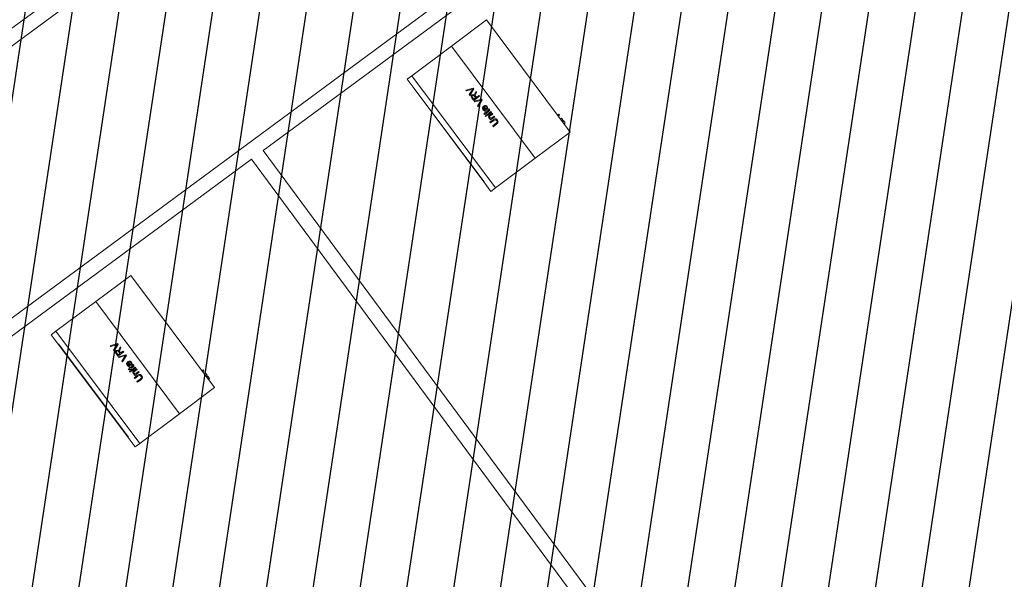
# Model space of a CAD drawing. Header units: metres. Extents: x 1575818 to 1575995, y 2263001 to 2263183.
# Tile 12 of 67: x 1575890.69 to 1575897.44, y 2263030.8 to 2263034.64. Entities that reach past the tile are written whole.
import ezdxf

# ---------------------------------------------------------------- set-up
doc = ezdxf.new("R2010")
doc.units = ezdxf.units.M
doc.layers.add('_REVIT', color=7, linetype='CONTINUOUS', true_color=0x0064c8)
for name, color, linetype, lineweight in [('CC43_I-WALL', 2, 'CONTINUOUS', 13), ('RVT_I-WALL', 2, 'CONTINUOUS', 13), ('RVT_M-EQPM', 50, 'CONTINUOUS', 9)]:
    doc.layers.add(name, color=color, linetype=linetype, lineweight=lineweight)
doc.layers.add('H_BATI', color=30, linetype='CONTINUOUS')
doc.layers.add('H_GALETS', color=253, linetype='CONTINUOUS')

# ---------------------------------------------------------------- blocks, each defined once
blk = doc.blocks.new('REVIT')
at = {"layer": 'CC43_I-WALL', "color": 253}
for p, q in [((1575895.8881, 2263038.4661), (1575887.9658, 2263032.6128)), ((1575887.9452, 2263032.4733), (1575895.9475, 2263038.3857)), ((1575896.8298, 2263037.1733), (1575887.191, 2263030.0519)), ((1575892.3556, 2263033.7434), (1575896.8892, 2263037.0929)), ((1575895.7288, 2263029.1778), (1575892.3556, 2263033.7434)), ((1575887.2665, 2263029.9834), (1575892.2752, 2263033.684)), ((1575892.2752, 2263033.684), (1575895.6484, 2263029.1184))]:
    blk.add_line(p, q, dxfattribs=at)
at = {"layer": 'RVT_I-WALL', "color": 253}
for p, q in [((1575895.8881, 2263038.4661), (1575887.9658, 2263032.6128)), ((1575887.9452, 2263032.4733), (1575895.9475, 2263038.3857)), ((1575892.3556, 2263033.7434), (1575896.8892, 2263037.0929)), ((1575895.7288, 2263029.1778), (1575892.3556, 2263033.7434)), ((1575892.2752, 2263033.684), (1575895.6484, 2263029.1184))]:
    blk.add_line(p, q, dxfattribs=at)
at = {"layer": 'RVT_M-EQPM', "color": 253}
for p, q in [((1575893.8866, 2263034.6389), (1575893.6464, 2263034.4595)), ((1575893.8866, 2263034.6389), (1575893.6464, 2263034.4595)), ((1575893.8866, 2263034.6389), (1575894.461, 2263033.8702)), ((1575893.8866, 2263034.6389), (1575894.461, 2263033.8702)), ((1575893.3741, 2263034.256), (1575893.6464, 2263034.4595)), ((1575893.3741, 2263034.256), (1575893.6464, 2263034.4595)), ((1575893.6464, 2263034.4595), (1575894.2207, 2263033.6907)), ((1575894.2207, 2263033.6907), (1575893.6464, 2263034.4595)), ((1575893.6464, 2263034.4595), (1575894.2207, 2263033.6907)), ((1575894.2207, 2263033.6907), (1575893.6464, 2263034.4595)), ((1575893.342, 2263034.2321), (1575893.3899, 2263034.168)), ((1575893.342, 2263034.2321), (1575893.3899, 2263034.168)), ((1575893.3741, 2263034.256), (1575893.3421, 2263034.2321)), ((1575893.3741, 2263034.256), (1575893.3421, 2263034.2321)), ((1575893.3421, 2263034.2321), (1575893.3899, 2263034.168)), ((1575893.3421, 2263034.2321), (1575893.3899, 2263034.168)), ((1575893.3741, 2263034.256), (1575893.9484, 2263033.4873)), ((1575893.3741, 2263034.256), (1575893.9484, 2263033.4873)), ((1575893.3919, 2263034.1695), (1575893.3899, 2263034.168)), ((1575893.3919, 2263034.1695), (1575893.3899, 2263034.168)), ((1575893.8686, 2263033.5274), (1575893.3899, 2263034.168)), ((1575893.3899, 2263034.168), (1575893.3899, 2263034.168)), ((1575893.3899, 2263034.168), (1575893.3899, 2263034.168)), ((1575893.8686, 2263033.5274), (1575893.3899, 2263034.168)), ((1575893.3899, 2263034.168), (1575893.3899, 2263034.168)), ((1575893.3899, 2263034.168), (1575893.3899, 2263034.168)), ((1575893.3919, 2263034.1695), (1575893.8705, 2263033.5289)), ((1575893.3919, 2263034.1695), (1575893.8705, 2263033.5289)), ((1575893.7963, 2263034.1714), (1575893.7457, 2263034.157)), ((1575893.7963, 2263034.1714), (1575893.7457, 2263034.157)), ((1575893.7724, 2263034.1212), (1575893.8001, 2263034.1664)), ((1575893.7724, 2263034.1212), (1575893.8001, 2263034.1664)), ((1575893.7859, 2263034.1624), (1575893.7939, 2263034.1651)), ((1575893.7859, 2263034.1624), (1575893.7939, 2263034.1651)), ((1575893.7939, 2263034.1651), (1575893.789, 2263034.1582)), ((1575893.7939, 2263034.1651), (1575893.789, 2263034.1582)), ((1575893.8001, 2263034.1664), (1575893.7963, 2263034.1714)), ((1575893.8001, 2263034.1664), (1575893.7963, 2263034.1714)), ((1575893.7457, 2263034.157), (1575893.7496, 2263034.1518)), ((1575893.7457, 2263034.157), (1575893.7496, 2263034.1518)), ((1575893.7496, 2263034.1518), (1575893.7859, 2263034.1624)), ((1575893.7496, 2263034.1518), (1575893.7859, 2263034.1624)), ((1575893.789, 2263034.1582), (1575893.7685, 2263034.1265)), ((1575893.789, 2263034.1582), (1575893.7685, 2263034.1265)), ((1575893.7685, 2263034.1265), (1575893.7724, 2263034.1212)), ((1575893.7685, 2263034.1265), (1575893.7724, 2263034.1212)), ((1575893.7819, 2263034.1186), (1575893.7813, 2263034.1115)), ((1575893.7819, 2263034.1186), (1575893.7813, 2263034.1115)), ((1575893.7813, 2263034.1115), (1575893.7862, 2263034.1028)), ((1575893.7813, 2263034.1115), (1575893.7862, 2263034.1028)), ((1575893.7866, 2263034.1247), (1575893.7819, 2263034.1186)), ((1575893.7866, 2263034.1247), (1575893.7819, 2263034.1186)), ((1575893.7862, 2263034.1028), (1575893.7989, 2263034.0858)), ((1575893.7862, 2263034.1028), (1575893.7989, 2263034.0858)), ((1575893.7957, 2263034.1273), (1575893.7866, 2263034.1247)), ((1575893.7957, 2263034.1273), (1575893.7866, 2263034.1247)), ((1575893.7877, 2263034.1146), (1575893.7905, 2263034.1199)), ((1575893.7877, 2263034.1146), (1575893.7905, 2263034.1199)), ((1575893.7909, 2263034.1067), (1575893.7877, 2263034.1146)), ((1575893.7909, 2263034.1067), (1575893.7877, 2263034.1146)), ((1575893.7905, 2263034.1199), (1575893.7947, 2263034.1213)), ((1575893.7905, 2263034.1199), (1575893.7947, 2263034.1213)), ((1575893.8001, 2263034.0944), (1575893.7909, 2263034.1067)), ((1575893.8001, 2263034.0944), (1575893.7909, 2263034.1067)), ((1575893.7947, 2263034.1213), (1575893.7993, 2263034.1198)), ((1575893.7947, 2263034.1213), (1575893.7993, 2263034.1198)), ((1575893.8056, 2263034.1218), (1575893.7957, 2263034.1273)), ((1575893.8056, 2263034.1218), (1575893.7957, 2263034.1273)), ((1575893.7989, 2263034.0858), (1575893.8383, 2263034.1153)), ((1575893.7989, 2263034.0858), (1575893.8383, 2263034.1153)), ((1575893.7993, 2263034.1198), (1575893.8042, 2263034.1147)), ((1575893.7993, 2263034.1198), (1575893.8042, 2263034.1147)), ((1575893.8124, 2263034.1037), (1575893.8001, 2263034.0944)), ((1575893.8124, 2263034.1037), (1575893.8001, 2263034.0944)), ((1575893.8042, 2263034.1147), (1575893.8124, 2263034.1037)), ((1575893.8042, 2263034.1147), (1575893.8124, 2263034.1037)), ((1575893.8077, 2263034.134), (1575893.8056, 2263034.1262)), ((1575893.8077, 2263034.134), (1575893.8056, 2263034.1262)), ((1575893.8056, 2263034.1262), (1575893.8056, 2263034.1218)), ((1575893.8056, 2263034.1262), (1575893.8056, 2263034.1218)), ((1575893.8135, 2263034.1485), (1575893.8077, 2263034.134)), ((1575893.8135, 2263034.1485), (1575893.8077, 2263034.134)), ((1575893.8101, 2263034.1193), (1575893.8107, 2263034.1238)), ((1575893.8101, 2263034.1193), (1575893.8107, 2263034.1238)), ((1575893.811, 2263034.1163), (1575893.8101, 2263034.1193)), ((1575893.811, 2263034.1163), (1575893.8101, 2263034.1193)), ((1575893.8107, 2263034.1238), (1575893.8134, 2263034.1316)), ((1575893.8107, 2263034.1238), (1575893.8134, 2263034.1316)), ((1575893.8129, 2263034.1133), (1575893.811, 2263034.1163)), ((1575893.8129, 2263034.1133), (1575893.811, 2263034.1163)), ((1575893.8174, 2263034.1073), (1575893.8129, 2263034.1133)), ((1575893.8174, 2263034.1073), (1575893.8129, 2263034.1133)), ((1575893.8134, 2263034.1316), (1575893.8177, 2263034.1428)), ((1575893.8134, 2263034.1316), (1575893.8177, 2263034.1428)), ((1575893.8177, 2263034.1428), (1575893.8135, 2263034.1485)), ((1575893.8177, 2263034.1428), (1575893.8135, 2263034.1485)), ((1575893.8346, 2263034.1202), (1575893.8174, 2263034.1073)), ((1575893.8346, 2263034.1202), (1575893.8174, 2263034.1073)), ((1575893.8383, 2263034.1153), (1575893.8346, 2263034.1202)), ((1575893.8383, 2263034.1153), (1575893.8346, 2263034.1202)), ((1575893.8529, 2263034.0957), (1575893.8023, 2263034.0812)), ((1575893.8529, 2263034.0957), (1575893.8023, 2263034.0812)), ((1575893.8023, 2263034.0812), (1575893.8062, 2263034.076)), ((1575893.8023, 2263034.0812), (1575893.8062, 2263034.076)), ((1575893.8062, 2263034.076), (1575893.8425, 2263034.0867)), ((1575893.8062, 2263034.076), (1575893.8425, 2263034.0867)), ((1575893.8457, 2263034.0824), (1575893.8251, 2263034.0507)), ((1575893.8457, 2263034.0824), (1575893.8251, 2263034.0507)), ((1575893.8251, 2263034.0507), (1575893.829, 2263034.0455)), ((1575893.8251, 2263034.0507), (1575893.829, 2263034.0455)), ((1575893.829, 2263034.0455), (1575893.8567, 2263034.0906)), ((1575893.829, 2263034.0455), (1575893.8567, 2263034.0906)), ((1575893.8425, 2263034.0867), (1575893.8505, 2263034.0894)), ((1575893.8425, 2263034.0867), (1575893.8505, 2263034.0894)), ((1575893.8505, 2263034.0894), (1575893.8457, 2263034.0824)), ((1575893.8505, 2263034.0894), (1575893.8457, 2263034.0824)), ((1575893.8567, 2263034.0906), (1575893.8529, 2263034.0957)), ((1575893.8567, 2263034.0906), (1575893.8529, 2263034.0957)), ((1575893.8668, 2263034.0473), (1575893.8583, 2263034.0352)), ((1575893.8668, 2263034.0473), (1575893.8583, 2263034.0352)), ((1575893.8583, 2263034.0352), (1575893.8615, 2263034.0225)), ((1575893.8583, 2263034.0352), (1575893.8615, 2263034.0225)), ((1575893.8639, 2263034.0344), (1575893.8669, 2263034.0397)), ((1575893.8639, 2263034.0344), (1575893.8669, 2263034.0397)), ((1575893.8664, 2263034.0262), (1575893.8639, 2263034.0344)), ((1575893.8664, 2263034.0262), (1575893.8639, 2263034.0344)), ((1575893.8682, 2263034.0483), (1575893.8668, 2263034.0473)), ((1575893.8682, 2263034.0483), (1575893.8668, 2263034.0473)), ((1575893.8669, 2263034.0397), (1575893.8798, 2263034.0225)), ((1575893.8669, 2263034.0397), (1575893.8798, 2263034.0225)), ((1575893.8847, 2263034.0262), (1575893.8682, 2263034.0483)), ((1575893.8847, 2263034.0262), (1575893.8682, 2263034.0483)), ((1575893.8829, 2263034.0521), (1575893.8732, 2263034.0519)), ((1575893.8829, 2263034.0521), (1575893.8732, 2263034.0519)), ((1575893.8732, 2263034.0519), (1575893.8762, 2263034.0466)), ((1575893.8732, 2263034.0519), (1575893.8762, 2263034.0466)), ((1575893.8762, 2263034.0466), (1575893.8818, 2263034.0459)), ((1575893.8762, 2263034.0466), (1575893.8818, 2263034.0459)), ((1575893.8818, 2263034.0459), (1575893.8865, 2263034.0418)), ((1575893.8818, 2263034.0459), (1575893.8865, 2263034.0418)), ((1575893.8915, 2263034.0454), (1575893.8829, 2263034.0521)), ((1575893.8915, 2263034.0454), (1575893.8829, 2263034.0521)), ((1575893.889, 2263034.0338), (1575893.8847, 2263034.0262)), ((1575893.889, 2263034.0338), (1575893.8847, 2263034.0262)), ((1575893.8865, 2263034.0418), (1575893.889, 2263034.0338)), ((1575893.8865, 2263034.0418), (1575893.889, 2263034.0338)), ((1575893.8871, 2263034.0203), (1575893.8952, 2263034.0322)), ((1575893.8871, 2263034.0203), (1575893.8952, 2263034.0322)), ((1575893.8952, 2263034.0322), (1575893.8915, 2263034.0454)), ((1575893.8952, 2263034.0322), (1575893.8915, 2263034.0454)), ((1575893.8615, 2263034.0225), (1575893.8729, 2263034.0156)), ((1575893.8615, 2263034.0225), (1575893.8729, 2263034.0156)), ((1575893.8728, 2263034.0215), (1575893.8664, 2263034.0262)), ((1575893.8728, 2263034.0215), (1575893.8664, 2263034.0262)), ((1575893.8784, 2263034.0013), (1575893.8684, 2263033.9938)), ((1575893.8784, 2263034.0013), (1575893.8684, 2263033.9938)), ((1575893.8684, 2263033.9938), (1575893.875, 2263033.9911)), ((1575893.8684, 2263033.9938), (1575893.875, 2263033.9911)), ((1575893.8798, 2263034.0225), (1575893.8728, 2263034.0215)), ((1575893.8798, 2263034.0225), (1575893.8728, 2263034.0215)), ((1575893.8729, 2263034.0156), (1575893.8871, 2263034.0203)), ((1575893.8729, 2263034.0156), (1575893.8871, 2263034.0203)), ((1575893.8796, 2263034.0099), (1575893.8747, 2263034.0062)), ((1575893.8796, 2263034.0099), (1575893.8747, 2263034.0062)), ((1575893.8747, 2263034.0062), (1575893.8784, 2263034.0013)), ((1575893.8747, 2263034.0062), (1575893.8784, 2263034.0013)), ((1575893.875, 2263033.9911), (1575893.882, 2263033.9963)), ((1575893.875, 2263033.9911), (1575893.882, 2263033.9963)), ((1575893.8825, 2263033.9842), (1575893.8776, 2263033.9805)), ((1575893.8825, 2263033.9842), (1575893.8776, 2263033.9805)), ((1575893.8776, 2263033.9805), (1575893.8812, 2263033.9756)), ((1575893.8776, 2263033.9805), (1575893.8812, 2263033.9756)), ((1575893.8833, 2263034.0049), (1575893.8796, 2263034.0099)), ((1575893.8833, 2263034.0049), (1575893.8796, 2263034.0099)), ((1575893.8812, 2263033.9756), (1575893.8862, 2263033.9793)), ((1575893.8812, 2263033.9756), (1575893.8862, 2263033.9793)), ((1575893.882, 2263033.9963), (1575893.8848, 2263033.9926)), ((1575893.882, 2263033.9963), (1575893.8848, 2263033.9926)), ((1575893.8862, 2263033.9793), (1575893.8825, 2263033.9842)), ((1575893.8862, 2263033.9793), (1575893.8825, 2263033.9842)), ((1575893.8992, 2263034.0169), (1575893.8833, 2263034.0049)), ((1575893.8992, 2263034.0169), (1575893.8833, 2263034.0049)), ((1575893.8848, 2263033.9926), (1575893.8897, 2263033.9963)), ((1575893.8848, 2263033.9926), (1575893.8897, 2263033.9963)), ((1575893.887, 2263034), (1575893.9031, 2263034.012)), ((1575893.887, 2263034), (1575893.9031, 2263034.012)), ((1575893.8897, 2263033.9963), (1575893.887, 2263034)), ((1575893.8897, 2263033.9963), (1575893.887, 2263034)), ((1575893.917, 2263034.01), (1575893.888, 2263033.9883)), ((1575893.917, 2263034.01), (1575893.888, 2263033.9883)), ((1575893.888, 2263033.9883), (1575893.8917, 2263033.9834)), ((1575893.888, 2263033.9883), (1575893.8917, 2263033.9834)), ((1575893.8917, 2263033.9834), (1575893.9207, 2263034.005)), ((1575893.8917, 2263033.9834), (1575893.9207, 2263034.005)), ((1575893.9016, 2263034.019), (1575893.8992, 2263034.0169)), ((1575893.9016, 2263034.019), (1575893.8992, 2263034.0169)), ((1575893.9033, 2263034.0285), (1575893.8995, 2263034.0248)), ((1575893.9033, 2263034.0285), (1575893.8995, 2263034.0248)), ((1575893.8995, 2263034.0248), (1575893.9009, 2263034.0225)), ((1575893.8995, 2263034.0248), (1575893.9009, 2263034.0225)), ((1575893.9009, 2263033.977), (1575893.9008, 2263033.972)), ((1575893.9009, 2263033.977), (1575893.9008, 2263033.972)), ((1575893.9008, 2263033.972), (1575893.9033, 2263033.9666)), ((1575893.9008, 2263033.972), (1575893.9033, 2263033.9666)), ((1575893.9009, 2263034.0225), (1575893.9016, 2263034.019)), ((1575893.9009, 2263034.0225), (1575893.9016, 2263034.019)), ((1575893.9034, 2263033.9812), (1575893.9009, 2263033.977)), ((1575893.9034, 2263033.9812), (1575893.9009, 2263033.977)), ((1575893.9031, 2263034.012), (1575893.9082, 2263034.0168)), ((1575893.9031, 2263034.012), (1575893.9082, 2263034.0168)), ((1575893.9065, 2263034.0252), (1575893.9033, 2263034.0285)), ((1575893.9065, 2263034.0252), (1575893.9033, 2263034.0285)), ((1575893.9033, 2263033.9666), (1575893.9083, 2263033.9623)), ((1575893.9033, 2263033.9666), (1575893.9083, 2263033.9623)), ((1575893.908, 2263033.985), (1575893.9034, 2263033.9812)), ((1575893.908, 2263033.985), (1575893.9034, 2263033.9812)), ((1575893.9088, 2263034.0205), (1575893.9065, 2263034.0252)), ((1575893.9088, 2263034.0205), (1575893.9065, 2263034.0252)), ((1575893.9076, 2263033.973), (1575893.9084, 2263033.9767)), ((1575893.9076, 2263033.973), (1575893.9084, 2263033.9767)), ((1575893.9092, 2263033.969), (1575893.9076, 2263033.973)), ((1575893.9092, 2263033.969), (1575893.9076, 2263033.973)), ((1575893.9257, 2263033.9983), (1575893.908, 2263033.985)), ((1575893.9257, 2263033.9983), (1575893.908, 2263033.985)), ((1575893.9082, 2263034.0168), (1575893.9088, 2263034.0205)), ((1575893.9082, 2263034.0168), (1575893.9088, 2263034.0205)), ((1575893.9083, 2263033.9623), (1575893.9146, 2263033.9612)), ((1575893.9083, 2263033.9623), (1575893.9146, 2263033.9612)), ((1575893.9084, 2263033.9767), (1575893.9123, 2263033.9805)), ((1575893.9084, 2263033.9767), (1575893.9123, 2263033.9805)), ((1575893.9151, 2263033.9651), (1575893.9092, 2263033.969)), ((1575893.9151, 2263033.9651), (1575893.9092, 2263033.969)), ((1575893.9123, 2263033.9805), (1575893.9294, 2263033.9933)), ((1575893.9123, 2263033.9805), (1575893.9294, 2263033.9933)), ((1575893.9143, 2263033.9532), (1575893.9432, 2263033.9748)), ((1575893.9143, 2263033.9532), (1575893.9432, 2263033.9748)), ((1575893.9242, 2263033.9683), (1575893.9151, 2263033.9651)), ((1575893.9242, 2263033.9683), (1575893.9151, 2263033.9651)), ((1575893.9207, 2263034.005), (1575893.917, 2263034.01)), ((1575893.9207, 2263034.005), (1575893.917, 2263034.01)), ((1575893.9395, 2263033.9798), (1575893.9242, 2263033.9683)), ((1575893.9395, 2263033.9798), (1575893.9242, 2263033.9683)), ((1575893.9294, 2263033.9933), (1575893.9257, 2263033.9983)), ((1575893.9294, 2263033.9933), (1575893.9257, 2263033.9983)), ((1575893.9432, 2263033.9748), (1575893.9395, 2263033.9798)), ((1575893.9432, 2263033.9748), (1575893.9395, 2263033.9798)), ((1575894.3828, 2263033.9915), (1575894.3748, 2263033.9855)), ((1575894.3828, 2263033.9915), (1575894.3748, 2263033.9855)), ((1575894.3796, 2263033.9791), (1575894.3876, 2263033.9851)), ((1575894.3796, 2263033.9791), (1575894.3876, 2263033.9851)), ((1575894.3876, 2263033.9851), (1575894.3828, 2263033.9915)), ((1575894.3831, 2263033.991), (1575894.3828, 2263033.9915)), ((1575894.3876, 2263033.9851), (1575894.3828, 2263033.9915)), ((1575894.3831, 2263033.991), (1575894.3828, 2263033.9915)), ((1575894.3876, 2263033.9851), (1575894.3873, 2263033.9855)), ((1575894.3876, 2263033.9851), (1575894.3873, 2263033.9855)), ((1575894.4017, 2263033.9662), (1575894.3937, 2263033.9603)), ((1575894.4017, 2263033.9662), (1575894.3937, 2263033.9603)), ((1575894.4106, 2263033.9542), (1575894.4017, 2263033.9662)), ((1575894.4018, 2263033.966), (1575894.4017, 2263033.9662)), ((1575894.4106, 2263033.9542), (1575894.4017, 2263033.9662)), ((1575894.4018, 2263033.966), (1575894.4017, 2263033.9662)), ((1575893.9325, 2263033.9544), (1575893.9098, 2263033.9374)), ((1575893.9325, 2263033.9544), (1575893.9098, 2263033.9374)), ((1575893.9098, 2263033.9374), (1575893.9135, 2263033.9325)), ((1575893.9098, 2263033.9374), (1575893.9135, 2263033.9325)), ((1575893.9146, 2263033.9612), (1575893.9106, 2263033.9581)), ((1575893.9146, 2263033.9612), (1575893.9106, 2263033.9581)), ((1575893.9106, 2263033.9581), (1575893.9143, 2263033.9532)), ((1575893.9106, 2263033.9581), (1575893.9143, 2263033.9532)), ((1575893.9135, 2263033.9325), (1575893.936, 2263033.9493)), ((1575893.9135, 2263033.9325), (1575893.936, 2263033.9493)), ((1575893.9517, 2263033.9284), (1575893.9291, 2263033.9115)), ((1575893.9517, 2263033.9284), (1575893.9291, 2263033.9115)), ((1575893.9291, 2263033.9115), (1575893.9328, 2263033.9066)), ((1575893.9291, 2263033.9115), (1575893.9328, 2263033.9066)), ((1575893.9429, 2263033.9601), (1575893.9325, 2263033.9544)), ((1575893.9429, 2263033.9601), (1575893.9325, 2263033.9544)), ((1575893.9328, 2263033.9066), (1575893.9555, 2263033.9236)), ((1575893.9328, 2263033.9066), (1575893.9555, 2263033.9236)), ((1575893.936, 2263033.9493), (1575893.9478, 2263033.9543)), ((1575893.936, 2263033.9493), (1575893.9478, 2263033.9543)), ((1575893.9522, 2263033.9595), (1575893.9429, 2263033.9601)), ((1575893.9522, 2263033.9595), (1575893.9429, 2263033.9601)), ((1575893.9478, 2263033.9543), (1575893.9567, 2263033.9479)), ((1575893.9478, 2263033.9543), (1575893.9567, 2263033.9479)), ((1575893.9585, 2263033.935), (1575893.9517, 2263033.9284)), ((1575893.9585, 2263033.935), (1575893.9517, 2263033.9284)), ((1575893.9612, 2263033.952), (1575893.9522, 2263033.9595)), ((1575893.9612, 2263033.952), (1575893.9522, 2263033.9595)), ((1575893.9555, 2263033.9236), (1575893.9643, 2263033.9324)), ((1575893.9555, 2263033.9236), (1575893.9643, 2263033.9324)), ((1575893.9567, 2263033.9479), (1575893.9597, 2263033.9411)), ((1575893.9567, 2263033.9479), (1575893.9597, 2263033.9411)), ((1575893.9597, 2263033.9411), (1575893.9585, 2263033.935)), ((1575893.9597, 2263033.9411), (1575893.9585, 2263033.935)), ((1575893.9661, 2263033.9416), (1575893.9612, 2263033.952)), ((1575893.9661, 2263033.9416), (1575893.9612, 2263033.952)), ((1575893.9643, 2263033.9324), (1575893.9661, 2263033.9416)), ((1575893.9643, 2263033.9324), (1575893.9661, 2263033.9416)), ((1575894.4026, 2263033.9483), (1575894.4106, 2263033.9542)), ((1575894.4026, 2263033.9483), (1575894.4106, 2263033.9542)), ((1575894.4151, 2263033.9482), (1575894.4071, 2263033.9422)), ((1575894.4151, 2263033.9482), (1575894.4071, 2263033.9422)), ((1575894.4106, 2263033.9542), (1575894.4105, 2263033.9544)), ((1575894.4106, 2263033.9542), (1575894.4105, 2263033.9544)), ((1575894.4271, 2263033.9322), (1575894.4151, 2263033.9482)), ((1575894.4153, 2263033.948), (1575894.4151, 2263033.9482)), ((1575894.4271, 2263033.9322), (1575894.4151, 2263033.9482)), ((1575894.4153, 2263033.948), (1575894.4151, 2263033.9482)), ((1575894.4191, 2263033.9262), (1575894.4271, 2263033.9322)), ((1575894.4191, 2263033.9262), (1575894.4271, 2263033.9322)), ((1575894.4271, 2263033.9322), (1575894.4269, 2263033.9325)), ((1575894.4271, 2263033.9322), (1575894.4269, 2263033.9325)), ((1575894.2207, 2263033.6907), (1575894.461, 2263033.8702)), ((1575894.2207, 2263033.6907), (1575894.461, 2263033.8702)), ((1575894.2207, 2263033.6907), (1575893.9484, 2263033.4873)), ((1575894.2207, 2263033.6907), (1575893.9484, 2263033.4873)), ((1575893.8685, 2263033.5274), (1575893.9164, 2263033.4633)), ((1575893.8685, 2263033.5274), (1575893.8686, 2263033.5274)), ((1575893.8685, 2263033.5274), (1575893.8686, 2263033.5274)), ((1575893.8685, 2263033.5274), (1575893.9164, 2263033.4633)), ((1575893.8685, 2263033.5274), (1575893.8686, 2263033.5274)), ((1575893.8685, 2263033.5274), (1575893.8686, 2263033.5274)), ((1575893.8686, 2263033.5274), (1575893.8705, 2263033.5289)), ((1575893.8686, 2263033.5274), (1575893.8705, 2263033.5289)), ((1575893.8686, 2263033.5274), (1575893.9164, 2263033.4633)), ((1575893.8686, 2263033.5274), (1575893.9164, 2263033.4633)), ((1575893.9164, 2263033.4633), (1575893.9484, 2263033.4873)), ((1575893.9164, 2263033.4633), (1575893.9484, 2263033.4873)), ((1575891.4484, 2263032.8864), (1575891.2082, 2263032.707)), ((1575891.4484, 2263032.8864), (1575891.2082, 2263032.707)), ((1575891.4484, 2263032.8864), (1575892.0228, 2263032.1177)), ((1575891.4484, 2263032.8864), (1575892.0228, 2263032.1177)), ((1575890.9359, 2263032.5036), (1575891.2082, 2263032.707)), ((1575890.9359, 2263032.5036), (1575891.2082, 2263032.707)), ((1575891.2082, 2263032.707), (1575891.7825, 2263031.9382)), ((1575891.7825, 2263031.9382), (1575891.2082, 2263032.707)), ((1575891.2082, 2263032.707), (1575891.7825, 2263031.9382)), ((1575891.7825, 2263031.9382), (1575891.2082, 2263032.707)), ((1575890.9359, 2263032.5036), (1575890.9039, 2263032.4796)), ((1575890.9359, 2263032.5036), (1575890.9039, 2263032.4796)), ((1575890.9039, 2263032.4796), (1575890.9517, 2263032.4155)), ((1575890.9039, 2263032.4796), (1575890.9518, 2263032.4156)), ((1575890.9039, 2263032.4796), (1575890.9517, 2263032.4155)), ((1575890.9039, 2263032.4796), (1575890.9518, 2263032.4156)), ((1575890.9359, 2263032.5036), (1575891.5103, 2263031.7348)), ((1575890.9359, 2263032.5036), (1575891.5103, 2263031.7348)), ((1575890.9518, 2263032.4156), (1575890.9517, 2263032.4155)), ((1575890.9518, 2263032.4156), (1575890.9517, 2263032.4155)), ((1575890.9518, 2263032.4156), (1575890.9517, 2263032.4155)), ((1575890.9518, 2263032.4156), (1575890.9517, 2263032.4155)), ((1575890.9537, 2263032.417), (1575890.9518, 2263032.4156)), ((1575890.9537, 2263032.417), (1575890.9518, 2263032.4156)), ((1575891.4304, 2263031.7749), (1575890.9518, 2263032.4156)), ((1575891.4304, 2263031.7749), (1575890.9518, 2263032.4156)), ((1575890.9537, 2263032.417), (1575891.4324, 2263031.7764)), ((1575890.9537, 2263032.417), (1575891.4324, 2263031.7764)), ((1575891.3582, 2263032.4189), (1575891.3075, 2263032.4045)), ((1575891.3582, 2263032.4189), (1575891.3075, 2263032.4045)), ((1575891.3114, 2263032.3993), (1575891.3477, 2263032.4099)), ((1575891.3114, 2263032.3993), (1575891.3477, 2263032.4099)), ((1575891.3343, 2263032.3687), (1575891.362, 2263032.4139)), ((1575891.3343, 2263032.3687), (1575891.362, 2263032.4139)), ((1575891.3477, 2263032.4099), (1575891.3557, 2263032.4126)), ((1575891.3477, 2263032.4099), (1575891.3557, 2263032.4126)), ((1575891.3557, 2263032.4126), (1575891.3509, 2263032.4057)), ((1575891.3557, 2263032.4126), (1575891.3509, 2263032.4057)), ((1575891.362, 2263032.4139), (1575891.3582, 2263032.4189)), ((1575891.362, 2263032.4139), (1575891.3582, 2263032.4189)), ((1575891.3075, 2263032.4045), (1575891.3114, 2263032.3993)), ((1575891.3075, 2263032.4045), (1575891.3114, 2263032.3993)), ((1575891.3509, 2263032.4057), (1575891.3303, 2263032.374)), ((1575891.3509, 2263032.4057), (1575891.3303, 2263032.374)), ((1575891.3303, 2263032.374), (1575891.3343, 2263032.3687)), ((1575891.3303, 2263032.374), (1575891.3343, 2263032.3687)), ((1575891.3437, 2263032.3661), (1575891.3432, 2263032.359)), ((1575891.3437, 2263032.3661), (1575891.3432, 2263032.359)), ((1575891.3432, 2263032.359), (1575891.348, 2263032.3503)), ((1575891.3432, 2263032.359), (1575891.348, 2263032.3503)), ((1575891.3485, 2263032.3722), (1575891.3437, 2263032.3661)), ((1575891.3485, 2263032.3722), (1575891.3437, 2263032.3661)), ((1575891.348, 2263032.3503), (1575891.3607, 2263032.3333)), ((1575891.348, 2263032.3503), (1575891.3607, 2263032.3333)), ((1575891.3576, 2263032.3748), (1575891.3485, 2263032.3722)), ((1575891.3576, 2263032.3748), (1575891.3485, 2263032.3722)), ((1575891.3495, 2263032.3621), (1575891.3523, 2263032.3674)), ((1575891.3495, 2263032.3621), (1575891.3523, 2263032.3674)), ((1575891.3528, 2263032.3542), (1575891.3495, 2263032.3621)), ((1575891.3528, 2263032.3542), (1575891.3495, 2263032.3621)), ((1575891.3523, 2263032.3674), (1575891.3565, 2263032.3688)), ((1575891.3523, 2263032.3674), (1575891.3565, 2263032.3688)), ((1575891.3619, 2263032.342), (1575891.3528, 2263032.3542)), ((1575891.3619, 2263032.342), (1575891.3528, 2263032.3542)), ((1575891.3565, 2263032.3688), (1575891.3611, 2263032.3673)), ((1575891.3565, 2263032.3688), (1575891.3611, 2263032.3673)), ((1575891.3674, 2263032.3693), (1575891.3576, 2263032.3748)), ((1575891.3674, 2263032.3693), (1575891.3576, 2263032.3748)), ((1575891.3607, 2263032.3333), (1575891.4001, 2263032.3628)), ((1575891.3607, 2263032.3333), (1575891.4001, 2263032.3628)), ((1575891.3611, 2263032.3673), (1575891.366, 2263032.3622)), ((1575891.3611, 2263032.3673), (1575891.366, 2263032.3622)), ((1575891.3743, 2263032.3512), (1575891.3619, 2263032.342)), ((1575891.3743, 2263032.3512), (1575891.3619, 2263032.342)), ((1575891.4148, 2263032.3432), (1575891.3641, 2263032.3288)), ((1575891.4148, 2263032.3432), (1575891.3641, 2263032.3288)), ((1575891.366, 2263032.3622), (1575891.3743, 2263032.3512)), ((1575891.366, 2263032.3622), (1575891.3743, 2263032.3512)), ((1575891.3695, 2263032.3815), (1575891.3674, 2263032.3737)), ((1575891.3695, 2263032.3815), (1575891.3674, 2263032.3737)), ((1575891.3674, 2263032.3737), (1575891.3674, 2263032.3693)), ((1575891.3674, 2263032.3737), (1575891.3674, 2263032.3693)), ((1575891.3753, 2263032.396), (1575891.3695, 2263032.3815)), ((1575891.3753, 2263032.396), (1575891.3695, 2263032.3815)), ((1575891.372, 2263032.3668), (1575891.3726, 2263032.3713)), ((1575891.372, 2263032.3668), (1575891.3726, 2263032.3713)), ((1575891.3728, 2263032.3638), (1575891.372, 2263032.3668)), ((1575891.3728, 2263032.3638), (1575891.372, 2263032.3668)), ((1575891.3726, 2263032.3713), (1575891.3752, 2263032.3791)), ((1575891.3726, 2263032.3713), (1575891.3752, 2263032.3791)), ((1575891.3747, 2263032.3608), (1575891.3728, 2263032.3638)), ((1575891.3747, 2263032.3608), (1575891.3728, 2263032.3638)), ((1575891.3792, 2263032.3548), (1575891.3747, 2263032.3608)), ((1575891.3792, 2263032.3548), (1575891.3747, 2263032.3608)), ((1575891.3752, 2263032.3791), (1575891.3796, 2263032.3903)), ((1575891.3752, 2263032.3791), (1575891.3796, 2263032.3903)), ((1575891.3796, 2263032.3903), (1575891.3753, 2263032.396)), ((1575891.3796, 2263032.3903), (1575891.3753, 2263032.396)), ((1575891.3964, 2263032.3677), (1575891.3792, 2263032.3548)), ((1575891.3964, 2263032.3677), (1575891.3792, 2263032.3548)), ((1575891.4001, 2263032.3628), (1575891.3964, 2263032.3677)), ((1575891.4001, 2263032.3628), (1575891.3964, 2263032.3677)), ((1575891.4186, 2263032.3381), (1575891.4148, 2263032.3432)), ((1575891.4186, 2263032.3381), (1575891.4148, 2263032.3432)), ((1575891.3641, 2263032.3288), (1575891.3681, 2263032.3235)), ((1575891.3641, 2263032.3288), (1575891.3681, 2263032.3235)), ((1575891.3681, 2263032.3235), (1575891.4043, 2263032.3342)), ((1575891.3681, 2263032.3235), (1575891.4043, 2263032.3342)), ((1575891.4075, 2263032.33), (1575891.3869, 2263032.2982)), ((1575891.4075, 2263032.33), (1575891.3869, 2263032.2982)), ((1575891.3869, 2263032.2982), (1575891.3909, 2263032.293)), ((1575891.3869, 2263032.2982), (1575891.3909, 2263032.293)), ((1575891.3909, 2263032.293), (1575891.4186, 2263032.3381)), ((1575891.3909, 2263032.293), (1575891.4186, 2263032.3381)), ((1575891.4043, 2263032.3342), (1575891.4123, 2263032.3369)), ((1575891.4043, 2263032.3342), (1575891.4123, 2263032.3369)), ((1575891.4123, 2263032.3369), (1575891.4075, 2263032.33)), ((1575891.4123, 2263032.3369), (1575891.4075, 2263032.33)), ((1575891.4286, 2263032.2949), (1575891.4202, 2263032.2827)), ((1575891.4286, 2263032.2949), (1575891.4202, 2263032.2827)), ((1575891.4202, 2263032.2827), (1575891.4233, 2263032.2701)), ((1575891.4202, 2263032.2827), (1575891.4233, 2263032.2701)), ((1575891.4257, 2263032.2819), (1575891.4287, 2263032.2872)), ((1575891.4257, 2263032.2819), (1575891.4287, 2263032.2872)), ((1575891.4283, 2263032.2737), (1575891.4257, 2263032.2819)), ((1575891.4283, 2263032.2737), (1575891.4257, 2263032.2819)), ((1575891.43, 2263032.2958), (1575891.4286, 2263032.2949)), ((1575891.43, 2263032.2958), (1575891.4286, 2263032.2949)), ((1575891.4287, 2263032.2872), (1575891.4416, 2263032.27)), ((1575891.4287, 2263032.2872), (1575891.4416, 2263032.27)), ((1575891.4465, 2263032.2737), (1575891.43, 2263032.2958)), ((1575891.4465, 2263032.2737), (1575891.43, 2263032.2958)), ((1575891.4448, 2263032.2996), (1575891.435, 2263032.2994)), ((1575891.4448, 2263032.2996), (1575891.435, 2263032.2994)), ((1575891.435, 2263032.2994), (1575891.438, 2263032.2941)), ((1575891.435, 2263032.2994), (1575891.438, 2263032.2941)), ((1575891.438, 2263032.2941), (1575891.4437, 2263032.2934)), ((1575891.438, 2263032.2941), (1575891.4437, 2263032.2934)), ((1575891.4437, 2263032.2934), (1575891.4483, 2263032.2893)), ((1575891.4437, 2263032.2934), (1575891.4483, 2263032.2893)), ((1575891.4533, 2263032.2929), (1575891.4448, 2263032.2996)), ((1575891.4533, 2263032.2929), (1575891.4448, 2263032.2996)), ((1575891.4508, 2263032.2813), (1575891.4465, 2263032.2737)), ((1575891.4508, 2263032.2813), (1575891.4465, 2263032.2737)), ((1575891.4483, 2263032.2893), (1575891.4508, 2263032.2813)), ((1575891.4483, 2263032.2893), (1575891.4508, 2263032.2813)), ((1575891.4489, 2263032.2678), (1575891.457, 2263032.2797)), ((1575891.4489, 2263032.2678), (1575891.457, 2263032.2797)), ((1575891.457, 2263032.2797), (1575891.4533, 2263032.2929)), ((1575891.457, 2263032.2797), (1575891.4533, 2263032.2929)), ((1575891.4651, 2263032.2761), (1575891.4614, 2263032.2723)), ((1575891.4651, 2263032.2761), (1575891.4614, 2263032.2723)), ((1575891.4684, 2263032.2727), (1575891.4651, 2263032.2761)), ((1575891.4684, 2263032.2727), (1575891.4651, 2263032.2761)), ((1575891.4233, 2263032.2701), (1575891.4348, 2263032.2631)), ((1575891.4233, 2263032.2701), (1575891.4348, 2263032.2631)), ((1575891.4347, 2263032.269), (1575891.4283, 2263032.2737)), ((1575891.4347, 2263032.269), (1575891.4283, 2263032.2737)), ((1575891.4402, 2263032.2488), (1575891.4303, 2263032.2414)), ((1575891.4402, 2263032.2488), (1575891.4303, 2263032.2414)), ((1575891.4303, 2263032.2414), (1575891.4368, 2263032.2386)), ((1575891.4303, 2263032.2414), (1575891.4368, 2263032.2386)), ((1575891.4416, 2263032.27), (1575891.4347, 2263032.269)), ((1575891.4416, 2263032.27), (1575891.4347, 2263032.269)), ((1575891.4348, 2263032.2631), (1575891.4489, 2263032.2678)), ((1575891.4348, 2263032.2631), (1575891.4489, 2263032.2678)), ((1575891.4414, 2263032.2574), (1575891.4365, 2263032.2537)), ((1575891.4414, 2263032.2574), (1575891.4365, 2263032.2537)), ((1575891.4365, 2263032.2537), (1575891.4402, 2263032.2488)), ((1575891.4365, 2263032.2537), (1575891.4402, 2263032.2488)), ((1575891.4368, 2263032.2386), (1575891.4439, 2263032.2438)), ((1575891.4368, 2263032.2386), (1575891.4439, 2263032.2438)), ((1575891.4443, 2263032.2317), (1575891.4394, 2263032.228)), ((1575891.4443, 2263032.2317), (1575891.4394, 2263032.228)), ((1575891.4394, 2263032.228), (1575891.4431, 2263032.2231)), ((1575891.4394, 2263032.228), (1575891.4431, 2263032.2231)), ((1575891.4451, 2263032.2525), (1575891.4414, 2263032.2574)), ((1575891.4451, 2263032.2525), (1575891.4414, 2263032.2574)), ((1575891.4431, 2263032.2231), (1575891.448, 2263032.2268)), ((1575891.4431, 2263032.2231), (1575891.448, 2263032.2268)), ((1575891.4439, 2263032.2438), (1575891.4466, 2263032.2401)), ((1575891.4439, 2263032.2438), (1575891.4466, 2263032.2401)), ((1575891.448, 2263032.2268), (1575891.4443, 2263032.2317)), ((1575891.448, 2263032.2268), (1575891.4443, 2263032.2317)), ((1575891.4611, 2263032.2644), (1575891.4451, 2263032.2525)), ((1575891.4611, 2263032.2644), (1575891.4451, 2263032.2525)), ((1575891.4466, 2263032.2401), (1575891.4516, 2263032.2438)), ((1575891.4466, 2263032.2401), (1575891.4516, 2263032.2438)), ((1575891.4488, 2263032.2475), (1575891.4649, 2263032.2595)), ((1575891.4488, 2263032.2475), (1575891.4649, 2263032.2595)), ((1575891.4516, 2263032.2438), (1575891.4488, 2263032.2475)), ((1575891.4516, 2263032.2438), (1575891.4488, 2263032.2475)), ((1575891.4788, 2263032.2575), (1575891.4499, 2263032.2358)), ((1575891.4788, 2263032.2575), (1575891.4499, 2263032.2358)), ((1575891.4499, 2263032.2358), (1575891.4535, 2263032.2309)), ((1575891.4499, 2263032.2358), (1575891.4535, 2263032.2309)), ((1575891.4535, 2263032.2309), (1575891.4825, 2263032.2525)), ((1575891.4535, 2263032.2309), (1575891.4825, 2263032.2525)), ((1575891.4634, 2263032.2665), (1575891.4611, 2263032.2644)), ((1575891.4634, 2263032.2665), (1575891.4611, 2263032.2644)), ((1575891.4614, 2263032.2723), (1575891.4628, 2263032.27)), ((1575891.4614, 2263032.2723), (1575891.4628, 2263032.27)), ((1575891.4627, 2263032.2245), (1575891.4626, 2263032.2195)), ((1575891.4627, 2263032.2245), (1575891.4626, 2263032.2195)), ((1575891.4626, 2263032.2195), (1575891.4651, 2263032.2141)), ((1575891.4626, 2263032.2195), (1575891.4651, 2263032.2141)), ((1575891.4652, 2263032.2287), (1575891.4627, 2263032.2245)), ((1575891.4652, 2263032.2287), (1575891.4627, 2263032.2245)), ((1575891.4628, 2263032.27), (1575891.4634, 2263032.2665)), ((1575891.4628, 2263032.27), (1575891.4634, 2263032.2665)), ((1575891.4649, 2263032.2595), (1575891.47, 2263032.2643)), ((1575891.4649, 2263032.2595), (1575891.47, 2263032.2643)), ((1575891.4651, 2263032.2141), (1575891.4701, 2263032.2098)), ((1575891.4651, 2263032.2141), (1575891.4701, 2263032.2098)), ((1575891.4698, 2263032.2325), (1575891.4652, 2263032.2287)), ((1575891.4698, 2263032.2325), (1575891.4652, 2263032.2287)), ((1575891.4706, 2263032.268), (1575891.4684, 2263032.2727)), ((1575891.4706, 2263032.268), (1575891.4684, 2263032.2727)), ((1575891.4694, 2263032.2205), (1575891.4702, 2263032.2242)), ((1575891.4694, 2263032.2205), (1575891.4702, 2263032.2242)), ((1575891.471, 2263032.2165), (1575891.4694, 2263032.2205)), ((1575891.471, 2263032.2165), (1575891.4694, 2263032.2205)), ((1575891.4876, 2263032.2458), (1575891.4698, 2263032.2325)), ((1575891.4876, 2263032.2458), (1575891.4698, 2263032.2325)), ((1575891.47, 2263032.2643), (1575891.4706, 2263032.268)), ((1575891.47, 2263032.2643), (1575891.4706, 2263032.268)), ((1575891.4701, 2263032.2098), (1575891.4765, 2263032.2087)), ((1575891.4701, 2263032.2098), (1575891.4765, 2263032.2087)), ((1575891.4702, 2263032.2242), (1575891.4741, 2263032.228)), ((1575891.4702, 2263032.2242), (1575891.4741, 2263032.228)), ((1575891.477, 2263032.2126), (1575891.471, 2263032.2165)), ((1575891.477, 2263032.2126), (1575891.471, 2263032.2165)), ((1575891.4765, 2263032.2087), (1575891.4724, 2263032.2057)), ((1575891.4765, 2263032.2087), (1575891.4724, 2263032.2057)), ((1575891.4741, 2263032.228), (1575891.4912, 2263032.2408)), ((1575891.4741, 2263032.228), (1575891.4912, 2263032.2408)), ((1575891.4761, 2263032.2007), (1575891.505, 2263032.2224)), ((1575891.4761, 2263032.2007), (1575891.505, 2263032.2224)), ((1575891.486, 2263032.2158), (1575891.477, 2263032.2126)), ((1575891.486, 2263032.2158), (1575891.477, 2263032.2126)), ((1575891.4825, 2263032.2525), (1575891.4788, 2263032.2575)), ((1575891.4825, 2263032.2525), (1575891.4788, 2263032.2575)), ((1575891.5014, 2263032.2273), (1575891.486, 2263032.2158)), ((1575891.5014, 2263032.2273), (1575891.486, 2263032.2158)), ((1575891.4912, 2263032.2408), (1575891.4876, 2263032.2458)), ((1575891.4912, 2263032.2408), (1575891.4876, 2263032.2458)), ((1575891.5048, 2263032.2076), (1575891.4943, 2263032.2019)), ((1575891.5048, 2263032.2076), (1575891.4943, 2263032.2019)), ((1575891.505, 2263032.2224), (1575891.5014, 2263032.2273)), ((1575891.505, 2263032.2224), (1575891.5014, 2263032.2273)), ((1575891.5141, 2263032.207), (1575891.5048, 2263032.2076)), ((1575891.5141, 2263032.207), (1575891.5048, 2263032.2076)), ((1575891.5231, 2263032.1995), (1575891.5141, 2263032.207)), ((1575891.5231, 2263032.1995), (1575891.5141, 2263032.207)), ((1575891.9446, 2263032.239), (1575891.9366, 2263032.233)), ((1575891.9446, 2263032.239), (1575891.9366, 2263032.233)), ((1575891.9414, 2263032.2266), (1575891.9494, 2263032.2326)), ((1575891.9414, 2263032.2266), (1575891.9494, 2263032.2326)), ((1575891.9494, 2263032.2326), (1575891.9446, 2263032.239)), ((1575891.945, 2263032.2386), (1575891.9446, 2263032.239)), ((1575891.9494, 2263032.2326), (1575891.9446, 2263032.239)), ((1575891.945, 2263032.2386), (1575891.9446, 2263032.239)), ((1575891.9494, 2263032.2326), (1575891.9491, 2263032.233)), ((1575891.9494, 2263032.2326), (1575891.9491, 2263032.233)), ((1575891.9635, 2263032.2138), (1575891.9555, 2263032.2078)), ((1575891.9635, 2263032.2138), (1575891.9555, 2263032.2078)), ((1575891.9725, 2263032.2017), (1575891.9635, 2263032.2138)), ((1575891.9636, 2263032.2135), (1575891.9635, 2263032.2138)), ((1575891.9725, 2263032.2017), (1575891.9635, 2263032.2138)), ((1575891.9636, 2263032.2135), (1575891.9635, 2263032.2138)), ((1575891.4943, 2263032.2019), (1575891.4716, 2263032.1849)), ((1575891.4943, 2263032.2019), (1575891.4716, 2263032.1849)), ((1575891.4716, 2263032.1849), (1575891.4753, 2263032.18)), ((1575891.4716, 2263032.1849), (1575891.4753, 2263032.18)), ((1575891.4724, 2263032.2057), (1575891.4761, 2263032.2007)), ((1575891.4724, 2263032.2057), (1575891.4761, 2263032.2007)), ((1575891.4753, 2263032.18), (1575891.4979, 2263032.1968)), ((1575891.4753, 2263032.18), (1575891.4979, 2263032.1968)), ((1575891.5135, 2263032.1759), (1575891.4909, 2263032.159)), ((1575891.5135, 2263032.1759), (1575891.4909, 2263032.159)), ((1575891.4909, 2263032.159), (1575891.4946, 2263032.1541)), ((1575891.4909, 2263032.159), (1575891.4946, 2263032.1541)), ((1575891.4946, 2263032.1541), (1575891.5174, 2263032.1711)), ((1575891.4946, 2263032.1541), (1575891.5174, 2263032.1711)), ((1575891.4979, 2263032.1968), (1575891.5097, 2263032.2018)), ((1575891.4979, 2263032.1968), (1575891.5097, 2263032.2018)), ((1575891.5097, 2263032.2018), (1575891.5185, 2263032.1954)), ((1575891.5097, 2263032.2018), (1575891.5185, 2263032.1954)), ((1575891.5203, 2263032.1825), (1575891.5135, 2263032.1759)), ((1575891.5203, 2263032.1825), (1575891.5135, 2263032.1759)), ((1575891.5174, 2263032.1711), (1575891.5261, 2263032.18)), ((1575891.5174, 2263032.1711), (1575891.5261, 2263032.18)), ((1575891.5185, 2263032.1954), (1575891.5215, 2263032.1886)), ((1575891.5185, 2263032.1954), (1575891.5215, 2263032.1886)), ((1575891.5215, 2263032.1886), (1575891.5203, 2263032.1825)), ((1575891.5215, 2263032.1886), (1575891.5203, 2263032.1825)), ((1575891.5279, 2263032.1891), (1575891.5231, 2263032.1995)), ((1575891.5279, 2263032.1891), (1575891.5231, 2263032.1995)), ((1575891.5261, 2263032.18), (1575891.5279, 2263032.1891)), ((1575891.5261, 2263032.18), (1575891.5279, 2263032.1891)), ((1575891.9645, 2263032.1958), (1575891.9725, 2263032.2017)), ((1575891.9645, 2263032.1958), (1575891.9725, 2263032.2017)), ((1575891.9769, 2263032.1957), (1575891.9689, 2263032.1898)), ((1575891.9769, 2263032.1957), (1575891.9689, 2263032.1898)), ((1575891.9725, 2263032.2017), (1575891.9723, 2263032.2019)), ((1575891.9725, 2263032.2017), (1575891.9723, 2263032.2019)), ((1575891.9889, 2263032.1797), (1575891.9769, 2263032.1957)), ((1575891.9772, 2263032.1955), (1575891.9769, 2263032.1957)), ((1575891.9889, 2263032.1797), (1575891.9769, 2263032.1957)), ((1575891.9772, 2263032.1955), (1575891.9769, 2263032.1957)), ((1575891.9809, 2263032.1737), (1575891.9889, 2263032.1797)), ((1575891.9809, 2263032.1737), (1575891.9889, 2263032.1797)), ((1575891.9889, 2263032.1797), (1575891.9887, 2263032.18)), ((1575891.9889, 2263032.1797), (1575891.9887, 2263032.18)), ((1575891.7825, 2263031.9382), (1575892.0228, 2263032.1177)), ((1575891.7825, 2263031.9382), (1575892.0228, 2263032.1177)), ((1575891.7825, 2263031.9382), (1575891.5103, 2263031.7348)), ((1575891.7825, 2263031.9382), (1575891.5103, 2263031.7348)), ((1575891.4304, 2263031.7749), (1575891.4324, 2263031.7764)), ((1575891.4304, 2263031.7749), (1575891.4324, 2263031.7764)), ((1575891.4304, 2263031.7749), (1575891.4782, 2263031.7108)), ((1575891.4304, 2263031.7749), (1575891.4782, 2263031.7109)), ((1575891.4304, 2263031.7749), (1575891.4304, 2263031.7749)), ((1575891.4304, 2263031.7749), (1575891.4304, 2263031.7749)), ((1575891.4304, 2263031.7749), (1575891.4782, 2263031.7108)), ((1575891.4304, 2263031.7749), (1575891.4782, 2263031.7109)), ((1575891.4304, 2263031.7749), (1575891.4304, 2263031.7749)), ((1575891.4304, 2263031.7749), (1575891.4304, 2263031.7749)), ((1575891.4782, 2263031.7109), (1575891.5103, 2263031.7348)), ((1575891.4782, 2263031.7109), (1575891.5103, 2263031.7348))]:
    blk.add_line(p, q, dxfattribs=at)

msp = doc.modelspace()

# ---------------------------------------------------------------- hatches: boundary and pattern name
at = {"layer": 'H_BATI'}
h = msp.add_hatch(dxfattribs=at)
h.set_pattern_fill('ANSI31', color=256, scale=0.1)
h.set_pattern_definition([(81.43235, (1575893.79363, 2263027.35096), (-0.3139569, 0.0473002), [])])
h.paths.add_polyline_path([(1575875.1671, 2263013.5852), (1575883.0952, 2263019.4429), (1575887.1343, 2263022.4068), (1575886.7268, 2263022.9603), (1575888.7942, 2263024.4828), (1575889.2095, 2263023.9216), (1575896.0438, 2263028.9789), (1575901.2304, 2263032.8027), (1575897.6187, 2263037.6724), (1575893.5058, 2263043.2392), (1575885.9498, 2263037.5879), (1575877.0652, 2263031.0108), (1575877.1897, 2263030.8417), (1575875.6611, 2263029.7168), (1575875.4596, 2263029.5666), (1575866.305, 2263041.8427), (1575844.6775, 2263070.8449), (1575826.2066, 2263095.6079), (1575818.7085, 2263090.0734), (1575849.7811, 2263053.4972)])
at = {"layer": 'H_GALETS'}
h = msp.add_hatch(dxfattribs=at)
h.set_pattern_fill('GRAVEL', color=256, scale=0.05)
h.set_pattern_definition([(264.44515, (1575893.7751, 2263028.91579), (-1.38634363, -15.22987353), [0.17086, -16.91525]), (221.40205, (1575893.75856, 2263028.74573), (11.5072799, 10.07242463), [0.293202, -29.027]), (168.94275, (1575893.53863, 2263028.55182), (18.5143042, -3.69751095), [0.20674, -20.46735]), (303.70605, (1575893.32869, 2263028.00223), (-14.06258964, 21.18999867), [0.267002, -26.4332]), (329.26605, (1575893.47686, 2263027.78011), (-14.15959475, 8.4903751), [0.261817, -25.9199]), (33.70605, (1575893.7019, 2263027.64631), (-21.18999867, -14.06258964), [0.267002, -26.4332]), (74.12655, (1575893.92402, 2263027.794476), (-5.74108855, -20.02273855), [0.353097, -34.95655]), (108.68765, (1575894.020597, 2263028.13411), (-9.44028165, 27.75891841), [0.33336, -33.00265]), (157.86195, (1575893.913786, 2263028.449893), (-17.97915308, 7.2494942), [0.267906, -26.52275]), (211.66875, (1575893.66563, 2263028.55085), (11.9938873, 7.2746223), [0.305856, -14.98695]), (258.82975, (1575893.405316, 2263028.390275), (-3.96507615, -20.29029762), [0.39554, -39.1584]), (175.24645, (1575894.3478, 2263028.73869), (-11.6778287, 0.851198), [0.135, -13.3653]), (207.90155, (1575894.213265, 2263028.749875), (14.79168468, 7.76124762), [0.25684, -25.4273]), (261.432, (1575893.9863, 2263028.6297), (0.75422, -1.02179), [0.1796, -1.616445]), (239.631, (1575893.82425, 2263028.6995), (3.60052, 5.8146955), [0.09672, -9.5753]), (328.2337, (1575893.77535, 2263028.61606), (-3.2844486, 2.311151), [0.13678, -6.7024]), (67.3961, (1575893.89164, 2263028.54405), (1.556926, 4.306235), [0.22216, -7.18315]), (197.9974, (1575893.97703, 2263028.74914), (2.797798, 0.486651), [0.16064, -3.85545]), (52.82185, (1575893.18271, 2263028.17861), (7.9552482, 10.607556), [0.225044, -22.2794]), (106.77855, (1575893.31871, 2263028.357915), (4.2092505, -14.25653585), [0.1888, -18.6911]), (329.631, (1575893.82619, 2263028.9535), (-5.8146955, 3.60052), [0.19344, -9.4786]), (20.04285, (1575893.99309, 2263028.8557), (-12.48055263, -4.47683187), [0.225044, -22.2794]), (15.8763, (1575893.65033, 2263027.5451), (-6.6173898, -1.7275231), [0.21702, -10.63385]), (331.20745, (1575893.85907, 2263027.60447), (-13.40534037, 7.46859293), [0.181836, -18.0018]), (103.2337, (1575894.59063, 2263027.93925), (-1.7275197, 6.6174092), [0.19344, -9.4786]), (53.78635, (1575894.54634, 2263028.12755), (-10.26639256, -13.89199897), [0.21289, -21.0762]), (105.8763, (1575894.08995, 2263027.56968), (1.7275231, -6.6173898), [0.10851, -10.7424]), (137.7422, (1575894.52932, 2263027.894), (-4.0386507, 3.3329296), [0.06476, -6.411]), (202.3961, (1575894.4814, 2263027.93754), (3.819588, 1.240871), [0.26182, -4.974525]), (222.44135, (1575894.23932, 2263027.83779), (9.4636625, 8.56396573), [0.242634, -24.0207]), (340.1224, (1575893.95952, 2263028.4521), (-2.530226, 1.289358), [0.18316, -4.39589]), (29.58955, (1575894.131773, 2263028.389807), (18.878873, 10.7781398), [0.31978, -31.658]), (97.37775, (1575894.40985, 2263028.54771), (1.1923718, -10.1693782), [0.130754, -12.9447]), (126.432, (1575894.393, 2263028.6774), (-1.77601, 0.26757), [0.0762, -1.1938]), (156.68875, (1575894.19626, 2263027.85336), (9.3666794, -4.1356532), [0.176433, -17.46695]), (84.44515, (1575894.03423, 2263027.92318), (1.38634363, 15.22987353), [0.34172, -16.7444]), (36.432, (1575894.0673, 2263028.2633), (0.26757, 1.77601), [0.3302, -0.9398]), (1.73715, (1575894.33297, 2263028.45939), (-15.4974104, -0.38964968), [0.200805, -19.87965]), (290.487, (1575894.53368, 2263028.46548), (1.995091, -4.8413885), [0.184915, -9.06085]), (244.07835, (1575894.5984, 2263028.29226), (-11.87179874, -24.54805672), [0.301073, -29.80625]), (211.85845, (1575894.46679, 2263028.02148), (-14.03748159, -8.78306442), [0.318514, -31.5329]), (211.85845, (1575894.46679, 2263028.02148), (-14.03748159, -8.78306442), [0.318514, -31.5329])])
edge = h.paths.add_edge_path()
edge.add_line((1575901.2304, 2263032.8027), (1575902.0597, 2263031.7382))
edge.add_arc((1575891.4545, 2263039.9396), 13.4064, 307.10989, 322.28392, ccw=False)
edge.add_line((1575899.5433, 2263029.2482), (1575896.2739, 2263026.8362))
edge.add_line((1575896.2739, 2263026.8362), (1575893.8539, 2263025.0279))
edge.add_line((1575893.8539, 2263025.0279), (1575888.544, 2263021.1125))
edge.add_line((1575888.544, 2263021.1125), (1575885.0849, 2263018.83))
edge.add_line((1575885.0849, 2263018.83), (1575883.0952, 2263019.4429))
edge.add_line((1575883.0952, 2263019.4429), (1575887.1343, 2263022.4068))
edge.add_line((1575887.1343, 2263022.4068), (1575886.7268, 2263022.9603))
edge.add_line((1575886.7268, 2263022.9603), (1575888.7942, 2263024.4828))
edge.add_line((1575888.7942, 2263024.4828), (1575889.2095, 2263023.9216))
edge.add_line((1575889.2095, 2263023.9216), (1575896.0438, 2263028.9789))
edge.add_line((1575896.0438, 2263028.9789), (1575901.2304, 2263032.8027))
h.paths.add_polyline_path([(1575886.4539, 2263020.5544), (1575886.6706, 2263020.1999), (1575886.3161, 2263019.9831), (1575886.0994, 2263020.3377)], flags=16)
edge = h.paths.add_edge_path(flags=0)
edge.add_ellipse((1575886.385, 2263020.2688), major_axis=(-0.1041, 0.1041), ratio=1, start_angle=0, end_angle=360)
edge = h.paths.add_edge_path(flags=16)
edge.add_arc((1575894.1051, 2263025.8778), 0.3, 0, 360)
edge = h.paths.add_edge_path(flags=16)
edge.add_line((1575896.2721, 2263027.5784), (1575895.9824, 2263027.3635))
edge = h.paths.add_edge_path(flags=16)
edge.add_line((1575896.4869, 2263027.2887), (1575896.1973, 2263027.0738))
edge = h.paths.add_edge_path(flags=16)
edge.add_line((1575896.4869, 2263027.2887), (1575896.2721, 2263027.5784))
edge = h.paths.add_edge_path(flags=16)
edge.add_line((1575896.1973, 2263027.0738), (1575895.9824, 2263027.3635))

# ---------------------------------------------------------------- block references
at = {"layer": '_REVIT'}
msp.add_blockref('REVIT', (0, 0), dxfattribs=at)

doc.saveas('drawing.dxf')
